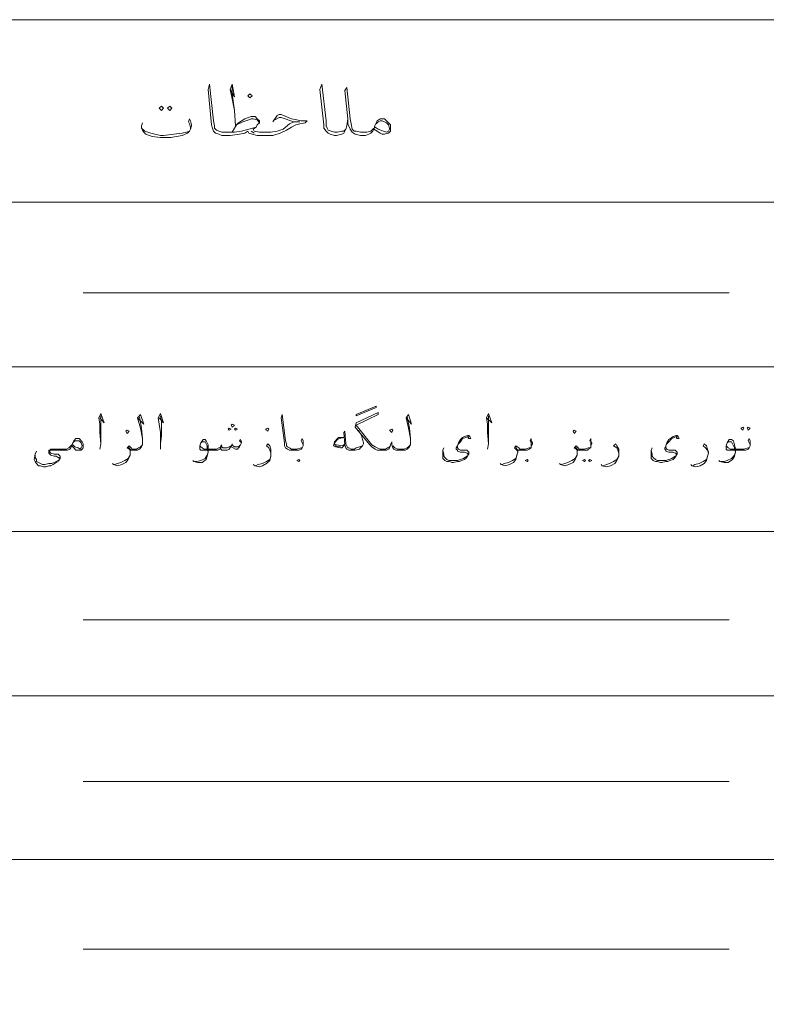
# Model space of a CAD drawing. Header units: metres. Extents: x 5.7 to 89.8, y 4 to 63.5.
# Tile 5 of 59: x 12.9 to 19.8, y 23.9 to 33. Entities that reach past the tile are written whole.
import ezdxf

# ---------------------------------------------------------------- set-up
doc = ezdxf.new("R2010")
doc.units = ezdxf.units.M
doc.header["$MEASUREMENT"] = 0
doc.layers.add('PDF8_textt', color=7, linetype='Continuous')

msp = doc.modelspace()

# ---------------------------------------------------------------- linework, layer by layer
at = {"layer": 'PDF8_textt', "lineweight": 20}
for points in [[(11.5414, 14.6266), (45.3951, 14.6266), (45.3951, 33.0414), (11.5414, 33.0414)], [(15.0375, 32.3191), (15.0568, 32.3384), (15.0375, 32.3576), (15.0183, 32.3384)], [(14.2189, 32.242), (14.2381, 32.2228), (14.2189, 32.2035), (14.1996, 32.2228)], [(14.2959, 32.242), (14.3152, 32.2228), (14.2959, 32.2035), (14.2766, 32.2228)], [(16.1836, 32.0302), (16.1933, 32.0687), (16.2125, 32.1072), (16.2414, 32.1265), (16.251, 32.1265), (16.2607, 32.1265), (16.2799, 32.1265), (16.3185, 32.0879), (16.3377, 32.0687), (16.3377, 32.0398), (16.3377, 32.0302), (16.3377, 32.0109), (16.3185, 31.9916), (16.3088, 31.9916), (16.2799, 31.982), (16.2607, 31.982), (16.2414, 31.9916), (16.2125, 32.0109)], [(16.0199, 29.3912), (16.2029, 29.4683), (16.2029, 29.4586), (16.0199, 29.3816)], [(14.8738, 29.2756), (14.893, 29.2949), (14.8738, 29.3045), (14.8642, 29.2949)], [(13.901, 29.2179), (13.9203, 29.2371), (13.901, 29.2467), (13.8914, 29.2371)], [(14.8449, 29.2467), (14.8642, 29.2564), (14.8449, 29.266), (14.8353, 29.2564)], [(14.9027, 29.2467), (14.9219, 29.2564), (14.9027, 29.266), (14.893, 29.2564)], [(15.2012, 29.2371), (15.2109, 29.2564), (15.2012, 29.266), (15.182, 29.2564)], [(16.3474, 29.2275), (16.357, 29.2467), (16.3474, 29.2564), (16.3281, 29.2467)], [(18.0328, 29.2179), (18.0521, 29.2371), (18.0328, 29.2467), (18.0232, 29.2371)], [(19.5931, 29.2756), (19.6027, 29.266), (19.5931, 29.2467), (19.5738, 29.266)], [(19.6412, 29.2756), (19.6605, 29.266), (19.6412, 29.2467), (19.6316, 29.266)], [(13.3906, 29.1023), (13.4002, 29.1312), (13.4098, 29.1504), (13.4291, 29.1697), (13.4387, 29.1697), (13.4484, 29.1697), (13.458, 29.1697), (13.4869, 29.1408), (13.4965, 29.1215), (13.4965, 29.1023), (13.4965, 29.083), (13.4869, 29.0734), (13.4773, 29.0638), (13.458, 29.0638), (13.4484, 29.0638), (13.4291, 29.0638), (13.4098, 29.083)], [(15.4902, 28.9578), (15.4998, 28.9674), (15.4902, 28.9771), (15.4709, 28.9674)], [(17.5994, 28.9578), (17.609, 28.9674), (17.5994, 28.9771), (17.5802, 28.9674)], [(18.1291, 28.9771), (18.1388, 28.9674), (18.1291, 28.9578), (18.1099, 28.9674)], [(18.1773, 28.9771), (18.1965, 28.9674), (18.1773, 28.9578), (18.1677, 28.9674)]]:
    msp.add_lwpolyline(points, close=True, dxfattribs=at)
for points in [[(15.2494, 32.0976), (15.2879, 32.1554), (15.3072, 32.165), (15.3264, 32.165), (15.4228, 32.1265), (15.4709, 32.1168), (15.5094, 32.1072), (15.5672, 32.1072), (15.548, 32.0879), (15.4998, 32.0783), (15.4613, 32.0687), (15.4228, 32.0494), (15.3746, 32.0205), (15.3168, 31.9916), (15.2494, 31.9724), (15.1724, 31.9724), (15.1049, 31.9724), (15.0568, 31.982), (15.0279, 31.9916), (15.0183, 32.0109), (14.9894, 31.9916), (14.9412, 31.982), (14.8545, 31.9724), (14.7871, 31.9724), (14.7775, 31.9724), (14.7486, 31.982), (14.7197, 31.9916), (14.7004, 32.0109), (14.6908, 32.0398), (14.6812, 32.0687), (14.6523, 32.3961), (14.6619, 32.4443), (14.7004, 32.1072), (14.7101, 32.0591), (14.7101, 32.0398), (14.7293, 32.0205), (14.7486, 32.0109), (14.7775, 32.0013), (14.7871, 32.0013), (14.893, 32.0013), (14.9605, 32.0109), (15.0279, 32.0302), (15.0953, 32.0494)], [(14.8545, 32.3961), (14.893, 32.3287), (14.8738, 32.4443), (14.8545, 32.3961), (14.8738, 32.3095), (14.893, 32.2035), (14.9027, 32.0591)], [(14.893, 32.2035), (14.8738, 32.3576), (14.8738, 32.4347)], [(15.9428, 32.1265), (15.9332, 32.0591), (15.9236, 32.0302), (15.9043, 31.9916), (15.8851, 31.982), (15.8369, 31.9724), (15.8176, 31.9724), (15.7791, 31.982), (15.7599, 31.9916), (15.7406, 32.0109), (15.7213, 32.0398), (15.7213, 32.0687), (15.6828, 32.3961), (15.7021, 32.4443), (15.7406, 32.1072), (15.7406, 32.0591), (15.7502, 32.0398), (15.7599, 32.0205), (15.7887, 32.0109), (15.8176, 32.0013), (15.8465, 32.0013), (15.8851, 32.0109), (15.9043, 32.0109), (15.9236, 32.0302)], [(16.2029, 32.0783), (16.2222, 32.0976), (16.2414, 32.1072), (16.2607, 32.1072), (16.2799, 32.0976), (16.2992, 32.0879), (16.3185, 32.0687), (16.3281, 32.0398), (16.3281, 32.0302), (16.3185, 32.0109), (16.2992, 32.0013), (16.2703, 32.0109), (16.2222, 32.0302), (16.1933, 32.0494), (16.174, 32.0302), (16.1547, 32.0109), (16.1162, 32.0013), (16.0777, 32.0013), (16.0584, 32.0013), (16.0199, 32.0109), (16.0006, 32.0109), (15.9814, 32.0302), (15.9717, 32.0783), (15.9621, 32.1265), (15.9332, 32.4154), (15.914, 32.3865), (15.9428, 32.1265), (15.9428, 32.0783), (15.9621, 32.0302), (15.9814, 32.0013), (16.0103, 31.982), (16.0584, 31.9724), (16.0777, 31.9724), (16.1066, 31.9724), (16.1355, 31.982), (16.1547, 31.9916), (16.174, 32.0109), (16.1836, 32.0302)], [(14.4885, 32.0302), (14.4885, 32.0494), (14.4789, 32.0783), (14.4693, 32.0976), (14.4789, 32.1265), (14.4885, 32.1072), (14.4982, 32.0687), (14.4982, 32.0591), (14.4885, 32.0302), (14.4789, 32.0109), (14.4596, 31.9916), (14.4115, 31.9724), (14.3055, 31.9531), (14.2478, 31.9531), (14.2092, 31.9531), (14.1322, 31.9627), (14.0744, 31.982), (14.0551, 32.0013), (14.0455, 32.0205), (14.0359, 32.0398), (14.0359, 32.0591), (14.0455, 32.0879)], [(14.8738, 32.0013), (14.893, 32.0398), (14.9123, 32.0687), (14.9316, 32.0879), (14.9894, 32.1265), (15.0471, 32.1457), (15.0857, 32.1457), (15.1049, 32.1265), (15.1242, 32.1072), (15.1242, 32.0879), (15.1049, 32.0687), (15.0953, 32.0494), (15.0664, 32.0302), (15.076, 32.0109), (15.1242, 32.0013), (15.1724, 32.0013), (15.2301, 32.0013), (15.2879, 32.0109), (15.3457, 32.0302), (15.4035, 32.0783), (15.442, 32.0976), (15.4998, 32.0976), (15.442, 32.0976), (15.3264, 32.1361), (15.3072, 32.1361), (15.2687, 32.1168)], [(14.9123, 32.0687), (14.9701, 32.0976), (15.0279, 32.1168), (15.0471, 32.1265), (15.0664, 32.1265), (15.1049, 32.1168), (15.1242, 32.0879)], [(14.0359, 32.0398), (14.0648, 32.0109), (14.1225, 31.9916), (14.2092, 31.9724), (14.2381, 31.9724), (14.3344, 31.982), (14.4115, 31.9916), (14.45, 32.0013), (14.4789, 32.0109)], [(15.076, 31.9916), (15.0471, 32.0109)], [(45.3951, 31.356), (11.5414, 31.356)], [(19.4679, 30.5181), (13.4965, 30.5181)], [(43.9215, 29.8342), (11.5414, 29.8342)], [(13.6506, 29.3623), (13.6891, 29.3142), (13.6603, 29.4008), (13.641, 29.3623), (13.6506, 29.3045), (13.6506, 29.2275), (13.6603, 29.1215), (13.6506, 29.0734)], [(14.1996, 29.3623), (14.2381, 29.3142), (14.2092, 29.4008), (14.19, 29.3623), (14.1996, 29.3045), (14.2092, 29.2275), (14.2092, 29.1215), (14.2092, 29.0734)], [(16.4918, 29.3719), (16.5111, 29.266), (16.5207, 29.1697), (16.5207, 29.1408), (16.5207, 29.1119), (16.5111, 29.0926), (16.4918, 29.0734), (16.4726, 29.0638), (16.4437, 29.0638), (16.434, 29.0638), (16.4051, 29.0638), (16.3859, 29.0638), (16.3666, 29.0734), (16.357, 29.083), (16.3474, 29.1119), (16.3474, 29.1408), (16.3377, 29.1119), (16.3281, 29.083), (16.3185, 29.0734), (16.2992, 29.0638), (16.2799, 29.0638), (16.251, 29.0638), (16.2414, 29.0638), (16.2125, 29.0638), (16.1933, 29.0734), (16.1644, 29.0926), (16.1451, 29.1119), (16.0103, 29.2756), (16.0199, 29.3142), (16.2222, 29.4105), (16.2222, 29.3912), (16.0199, 29.2949), (16.1644, 29.1119), (16.1933, 29.0926), (16.2125, 29.083), (16.2414, 29.0734), (16.251, 29.0734), (16.2896, 29.0734), (16.3088, 29.083), (16.3281, 29.0926), (16.3377, 29.1023)], [(17.2238, 29.3623), (17.272, 29.3142), (17.2431, 29.4008), (17.2238, 29.3623), (17.2334, 29.3045), (17.2334, 29.2275), (17.2431, 29.1215), (17.2334, 29.0734)], [(13.6603, 29.1215), (13.6603, 29.1986), (13.6603, 29.3238), (13.6603, 29.3816)], [(14.0166, 29.3719), (14.0359, 29.266), (14.0455, 29.1697), (14.0455, 29.1408), (14.0455, 29.1119), (14.0359, 29.0926), (14.0166, 29.0734), (13.9973, 29.0638), (13.9685, 29.0638), (13.9588, 29.0638), (13.9396, 29.0638), (13.9299, 29.0638), (13.9299, 29.0445), (13.9299, 29.0156), (13.9107, 28.9771), (13.8914, 28.9482), (13.8529, 28.9289), (13.8144, 28.9193), (13.7758, 28.9289), (13.7662, 28.9385)], [(13.9973, 29.3623), (14.0551, 29.3045), (14.0262, 29.3912), (13.9973, 29.3623), (14.0262, 29.266), (14.0455, 29.1697)], [(14.2092, 29.1215), (14.2189, 29.1986), (14.2189, 29.3238), (14.2092, 29.3816)], [(15.5287, 29.1023), (15.5287, 29.1119), (15.5191, 29.1312), (15.5094, 29.1504), (15.5191, 29.1697), (15.5287, 29.1504), (15.5287, 29.1312), (15.5287, 29.1215), (15.5287, 29.1023), (15.5191, 29.083), (15.5094, 29.0734), (15.4902, 29.0638), (15.4613, 29.0638), (15.4228, 29.0638), (15.4035, 29.0638), (15.3842, 29.0734), (15.365, 29.083), (15.3553, 29.1023), (15.3553, 29.1312), (15.3264, 29.3623), (15.3361, 29.3912), (15.365, 29.1504), (15.3746, 29.1215), (15.3746, 29.1023), (15.3842, 29.0926), (15.4035, 29.083), (15.4228, 29.0734), (15.4709, 29.0734), (15.5094, 29.083), (15.5191, 29.083)], [(16.4822, 29.3623), (16.5303, 29.3045), (16.5015, 29.3912), (16.4822, 29.3623), (16.5015, 29.266), (16.5207, 29.1697)], [(17.2431, 29.1215), (17.2431, 29.1986), (17.2431, 29.3238), (17.2431, 29.3816)], [(16.0392, 29.2467), (16.0681, 29.1986), (16.0777, 29.1601), (16.0873, 29.1312), (16.0873, 29.1215), (16.0777, 29.1023), (16.0584, 29.083), (16.0488, 29.0734), (16.0103, 29.0638), (15.991, 29.0638), (15.9814, 29.0638), (15.9717, 29.0638), (15.9525, 29.0638), (15.9332, 29.0734), (15.9236, 29.083), (15.914, 29.1119), (15.9043, 29.2275), (15.914, 29.2371), (15.9236, 29.1215), (15.9332, 29.1023), (15.9428, 29.083), (15.9525, 29.083), (15.9717, 29.0734), (15.9814, 29.0734), (16.0006, 29.0734), (16.0199, 29.083), (16.0488, 29.0926), (16.0777, 29.1023)], [(13.4002, 29.1312), (13.4195, 29.1504), (13.4291, 29.1504), (13.4484, 29.1504), (13.458, 29.1504), (13.4676, 29.1408), (13.4773, 29.1312), (13.4869, 29.1023), (13.4773, 29.083), (13.4676, 29.0734), (13.4484, 29.083), (13.4195, 29.0926), (13.4002, 29.1119)], [(14.9605, 29.1312), (14.9412, 29.1504), (14.9508, 29.1601), (14.9605, 29.1408), (14.9605, 29.1312), (14.9508, 29.1119), (14.9412, 29.0926), (14.9316, 29.083), (14.9219, 29.0734), (14.9027, 29.0734), (14.8834, 29.083), (14.8642, 29.0926), (14.8642, 29.1023), (14.8449, 29.0734), (14.8256, 29.0638), (14.816, 29.0638), (14.7967, 29.0638), (14.7775, 29.0638), (14.7678, 29.0734), (14.7678, 29.0926), (14.7582, 29.0734), (14.7389, 29.0638), (14.7197, 29.0638), (14.6908, 29.0638), (14.6137, 29.0638), (14.5945, 29.0638), (14.5848, 29.0638), (14.5752, 29.0734), (14.5752, 29.0926), (14.5752, 29.1023), (14.5848, 29.1312), (14.6041, 29.1601), (14.6137, 29.1601), (14.6234, 29.1601), (14.633, 29.1504), (14.6523, 29.1119), (14.6523, 29.0734), (14.6523, 29.0445), (14.6426, 29.006), (14.633, 28.9771), (14.5945, 28.9482), (14.556, 28.9482), (14.5174, 28.9578), (14.5078, 28.9674)], [(14.5848, 29.1312), (14.5945, 29.1408), (14.6137, 29.1408), (14.6234, 29.1408), (14.633, 29.1215), (14.6426, 29.1023), (14.6426, 29.083), (14.6523, 29.0445), (14.6426, 29.0156), (14.6234, 28.9867), (14.5848, 28.9674), (14.5463, 28.9578), (14.5271, 28.9578)], [(14.8738, 29.1215), (14.8738, 29.1119)], [(15.2301, 29.0349), (15.2205, 29.0638), (15.2109, 29.083), (15.1916, 29.1023), (15.2012, 29.1215), (15.2205, 29.1023), (15.2301, 29.0734), (15.2301, 29.0445), (15.2301, 29.0349), (15.2301, 29.006), (15.2205, 28.9674), (15.1916, 28.9385), (15.1531, 28.9193), (15.1242, 28.9097), (15.0857, 28.9193), (15.0664, 28.9289)], [(15.914, 29.1119), (15.8851, 29.083), (15.8754, 29.083), (15.8273, 29.0926), (15.808, 29.1023), (15.8176, 29.1408), (15.8465, 29.1697), (15.8562, 29.1793), (15.8658, 29.1793), (15.9043, 29.1793), (15.8658, 29.1697), (15.8465, 29.1601), (15.8176, 29.1312), (15.8176, 29.1215), (15.8273, 29.1119), (15.8369, 29.1119), (15.8947, 29.1023), (15.914, 29.1215)], [(17.0504, 29.1793), (17.0601, 29.1697), (17.0793, 29.1697), (17.0697, 29.189), (17.0601, 29.1986), (17.0504, 29.1986), (17.0215, 29.189), (17.0023, 29.1793), (16.983, 29.1601), (16.9638, 29.1312), (16.9541, 29.1023), (16.9445, 29.083), (16.9445, 29.0734), (16.9541, 29.0638), (16.9541, 29.0541), (16.983, 29.0445), (17.0215, 29.0445), (17.0408, 29.0349), (17.0504, 29.0349), (17.0504, 29.0252), (17.0504, 29.006), (17.0408, 29.006), (17.0119, 28.9867), (16.983, 28.9771), (16.9541, 28.9674), (16.9156, 28.9674), (16.8963, 28.9674), (16.8771, 28.9674), (16.8578, 28.9771), (16.8385, 28.9963), (16.8289, 29.006), (16.8289, 29.0252), (16.8193, 29.0638)], [(17.0601, 29.1793), (17.0504, 29.189), (17.0312, 29.1793), (17.0023, 29.1697), (16.983, 29.1408), (16.9638, 29.1215), (16.9541, 29.1023), (16.9541, 29.083), (16.9638, 29.0734), (16.983, 29.0638), (17.0408, 29.0638), (17.0504, 29.0541), (17.0601, 29.0445), (17.0601, 29.0252), (17.0504, 29.0156), (17.0408, 28.9963), (17.0215, 28.9771), (16.9926, 28.9674), (16.9734, 28.9578), (16.9541, 28.9578), (16.9156, 28.9482), (16.906, 28.9482), (16.8771, 28.9578), (16.8578, 28.9578), (16.8385, 28.9674), (16.8193, 28.9867), (16.8193, 29.0156), (16.8193, 29.0638), (16.8289, 29.083)], [(17.6379, 29.1023), (17.6379, 29.1119), (17.6379, 29.1312), (17.6283, 29.1504), (17.6379, 29.1697), (17.6379, 29.1504), (17.6476, 29.1312), (17.6476, 29.1215), (17.6379, 29.1023), (17.6379, 29.083), (17.6187, 29.0734), (17.5994, 29.0638), (17.5705, 29.0638), (17.5416, 29.0638), (17.5224, 29.0638), (17.5127, 29.0638), (17.5127, 29.0445), (17.5031, 29.0156), (17.4935, 28.9771), (17.4742, 28.9482), (17.4357, 28.9289), (17.3972, 28.9193), (17.3586, 28.9289), (17.349, 28.9385)], [(18.1869, 29.1023), (18.1869, 29.1119), (18.1869, 29.1312), (18.1773, 29.1504), (18.1869, 29.1697), (18.1869, 29.1504), (18.1965, 29.1312), (18.1965, 29.1215), (18.1869, 29.1023), (18.1869, 29.083), (18.1677, 29.0734), (18.158, 29.0638), (18.1291, 29.0638), (18.0906, 29.0638), (18.0713, 29.0638), (18.0617, 29.0638), (18.0617, 29.0445), (18.0617, 29.0156), (18.0424, 28.9771), (18.0232, 28.9482), (17.9847, 28.9289), (17.9461, 28.9193), (17.9076, 28.9289), (17.898, 28.9385)], [(18.447, 29.0349), (18.4373, 29.0638), (18.4277, 29.083), (18.3988, 29.1023), (18.4181, 29.1215), (18.4277, 29.1023), (18.447, 29.0734), (18.447, 29.0445), (18.447, 29.0349), (18.447, 29.006), (18.4277, 28.9674), (18.4084, 28.9385), (18.3699, 28.9193), (18.3314, 28.9097), (18.2929, 28.9193), (18.2832, 28.9289)], [(18.9767, 29.1793), (18.9863, 29.1697), (19.0056, 29.1697), (18.9959, 29.189), (18.9863, 29.1986), (18.9767, 29.1986), (18.9478, 29.189), (18.9381, 29.1793), (18.9093, 29.1601), (18.89, 29.1312), (18.8804, 29.1023), (18.8707, 29.083), (18.8707, 29.0734), (18.8804, 29.0638), (18.8804, 29.0541), (18.9093, 29.0445), (18.9478, 29.0445), (18.967, 29.0349), (18.9767, 29.0349), (18.9767, 29.0252), (18.9767, 29.006), (18.967, 29.006), (18.9381, 28.9867), (18.9093, 28.9771), (18.8804, 28.9674), (18.8418, 28.9674), (18.8226, 28.9674), (18.8033, 28.9674), (18.7841, 28.9771), (18.7648, 28.9963), (18.7552, 29.006), (18.7552, 29.0252), (18.7455, 29.0638)], [(18.9863, 29.1793), (18.9767, 29.189), (18.9574, 29.1793), (18.9381, 29.1697), (18.9093, 29.1408), (18.89, 29.1215), (18.8804, 29.1023), (18.8804, 29.083), (18.89, 29.0734), (18.9093, 29.0638), (18.967, 29.0638), (18.9767, 29.0541), (18.9863, 29.0445), (18.9863, 29.0252), (18.9767, 29.0156), (18.967, 28.9963), (18.9478, 28.9771), (18.9189, 28.9674), (18.8996, 28.9578), (18.8804, 28.9578), (18.8418, 28.9482), (18.8322, 28.9482), (18.8033, 28.9578), (18.7841, 28.9578), (18.7648, 28.9674), (18.7455, 28.9867), (18.7455, 29.0156), (18.7455, 29.0638), (18.7552, 29.083)], [(19.2752, 29.0349), (19.2656, 29.0638), (19.2463, 29.083), (19.2271, 29.1023), (19.2367, 29.1215), (19.256, 29.1023), (19.2656, 29.0734), (19.2752, 29.0445), (19.2752, 29.0349), (19.2656, 29.006), (19.256, 28.9674), (19.2367, 28.9385), (19.1982, 28.9193), (19.1597, 28.9097), (19.1211, 28.9193), (19.1115, 28.9289)], [(19.6605, 29.1023), (19.6605, 29.1119), (19.6509, 29.1312), (19.6412, 29.1504), (19.6509, 29.1697), (19.6605, 29.1504), (19.6605, 29.1312), (19.6605, 29.1215), (19.6605, 29.1023), (19.6509, 29.083), (19.6412, 29.0734), (19.622, 29.0638), (19.5931, 29.0638), (19.5545, 29.0638), (19.4775, 29.0638), (19.4582, 29.0638), (19.4486, 29.0638), (19.439, 29.0734), (19.439, 29.0926), (19.439, 29.1023), (19.4486, 29.1312), (19.4679, 29.1601), (19.4775, 29.1601), (19.4871, 29.1601), (19.5064, 29.1504), (19.516, 29.1119), (19.5257, 29.0734), (19.5257, 29.0445), (19.516, 29.006), (19.4968, 28.9771), (19.4582, 28.9482), (19.4197, 28.9482), (19.3812, 28.9578), (19.3716, 28.9674)], [(19.4486, 29.1312), (19.4582, 29.1408), (19.4775, 29.1408), (19.4871, 29.1408), (19.4968, 29.1215), (19.5064, 29.1023), (19.516, 29.083), (19.5257, 29.0445), (19.516, 29.0156), (19.4871, 28.9867), (19.4486, 28.9674), (19.4197, 28.9578), (19.3908, 28.9578)], [(13.3906, 29.1023), (13.3809, 29.083), (13.3713, 29.0734), (13.3521, 29.0638), (13.3328, 29.0638), (13.3135, 29.0638), (13.2654, 29.0638), (13.198, 29.0638), (13.1883, 29.0638), (13.1883, 29.0541), (13.1883, 29.0445), (13.198, 29.0349), (13.2268, 29.0252), (13.2654, 29.0252), (13.275, 29.0156), (13.2846, 29.006), (13.2846, 28.9867), (13.275, 28.9771), (13.2654, 28.9578), (13.2461, 28.9482), (13.2172, 28.9289), (13.198, 28.9193), (13.1787, 28.9193), (13.1498, 28.9097), (13.1305, 28.9097), (13.1016, 28.9193), (13.0824, 28.9193), (13.0631, 28.9385), (13.0535, 28.9578), (13.0439, 28.9771), (13.0535, 29.0252), (13.0631, 29.0541)], [(13.0535, 29.0252), (13.0535, 28.9963), (13.0631, 28.9771), (13.0631, 28.9578), (13.0824, 28.9482), (13.1016, 28.9385), (13.1209, 28.9289), (13.1402, 28.9289), (13.1787, 28.9385), (13.2076, 28.9385), (13.2461, 28.9578), (13.2654, 28.9674), (13.275, 28.9674), (13.275, 28.9867), (13.275, 28.9963), (13.2654, 28.9963), (13.2461, 29.006), (13.2268, 29.006), (13.198, 29.0156), (13.1883, 29.0252), (13.1787, 29.0349), (13.1787, 29.0445), (13.1787, 29.0541), (13.1787, 29.0638), (13.1883, 29.0638), (13.198, 29.0734), (13.2943, 29.0734), (13.3135, 29.0734), (13.3424, 29.0734), (13.3617, 29.083), (13.3809, 29.1023), (13.3906, 29.1119)], [(14.0455, 29.1119), (14.0262, 29.0926), (14.007, 29.083), (13.9877, 29.0734), (13.9588, 29.0734), (13.9492, 29.0734), (13.9396, 29.083), (13.9203, 29.1023), (13.901, 29.083), (13.9203, 29.0734), (13.9299, 29.0638), (13.9299, 29.0445)], [(13.9396, 29.0638), (13.9299, 29.0734), (13.9107, 29.0926)], [(14.5752, 29.1023), (14.5848, 29.0926), (14.5945, 29.083), (14.6137, 29.0734), (14.6908, 29.0734), (14.7293, 29.0734), (14.7486, 29.083), (14.7678, 29.0926), (14.7678, 29.1023), (14.7871, 29.083), (14.8064, 29.083), (14.8256, 29.083), (14.8449, 29.0926), (14.8642, 29.1023), (14.8738, 29.1119), (14.8834, 29.1023), (14.893, 29.0926), (14.9219, 29.0926), (14.9412, 29.1023), (14.9508, 29.1119)], [(14.7775, 29.1119), (14.7678, 29.1023)], [(15.8754, 29.0926), (15.8176, 29.1023)], [(16.5207, 29.1119), (16.5015, 29.0926), (16.4918, 29.083), (16.4629, 29.0734), (16.434, 29.0734), (16.4051, 29.0734), (16.3763, 29.083), (16.3666, 29.0926), (16.357, 29.1023)], [(17.5127, 29.0445), (17.5031, 29.0638), (17.4935, 29.0734), (17.4838, 29.083), (17.4935, 29.1023), (17.5224, 29.083), (17.532, 29.0734), (17.5416, 29.0734), (17.5802, 29.0734), (17.6187, 29.083), (17.6379, 29.083)], [(17.5224, 29.0638), (17.5031, 29.0734), (17.4935, 29.0926)], [(18.0617, 29.0445), (18.0617, 29.0638), (18.0521, 29.0734), (18.0328, 29.083), (18.0521, 29.1023), (18.0713, 29.083), (18.081, 29.0734), (18.0906, 29.0734), (18.1291, 29.0734), (18.1677, 29.083), (18.1869, 29.083)], [(18.0713, 29.0638), (18.0617, 29.0734), (18.0424, 29.0926)], [(19.439, 29.1023), (19.4486, 29.0926), (19.4582, 29.083), (19.4775, 29.0734), (19.5545, 29.0734), (19.6027, 29.0734), (19.6412, 29.083), (19.6509, 29.083)], [(13.7855, 28.9289), (13.8144, 28.9385), (13.8432, 28.9482), (13.8818, 28.9674), (13.9107, 28.9867), (13.9299, 29.0156)], [(15.0857, 28.9193), (15.1146, 28.9289), (15.1531, 28.9385), (15.1916, 28.9578), (15.2205, 28.9771), (15.2301, 29.006)], [(17.3683, 28.9289), (17.3875, 28.9385), (17.4261, 28.9482), (17.4646, 28.9674), (17.4935, 28.9867), (17.5031, 29.0156)], [(17.9172, 28.9289), (17.9461, 28.9385), (17.975, 28.9482), (18.0136, 28.9674), (18.0424, 28.9867), (18.0617, 29.0156)], [(18.3025, 28.9193), (18.3314, 28.9289), (18.3603, 28.9385), (18.3988, 28.9578), (18.4277, 28.9771), (18.447, 29.006)], [(19.1308, 28.9193), (19.15, 28.9289), (19.1886, 28.9385), (19.2271, 28.9578), (19.256, 28.9771), (19.2656, 29.006)], [(43.9215, 28.3125), (11.5414, 28.3125)], [(19.4679, 27.4939), (13.4965, 27.4939)], [(43.9215, 26.7908), (11.5414, 26.7908)], [(19.4679, 26.001), (13.4965, 26.001)], [(43.9215, 25.2787), (11.5414, 25.2787)], [(19.4679, 24.4504), (13.4965, 24.4504)]]:
    msp.add_lwpolyline(points, dxfattribs=at)

doc.saveas('drawing.dxf')
